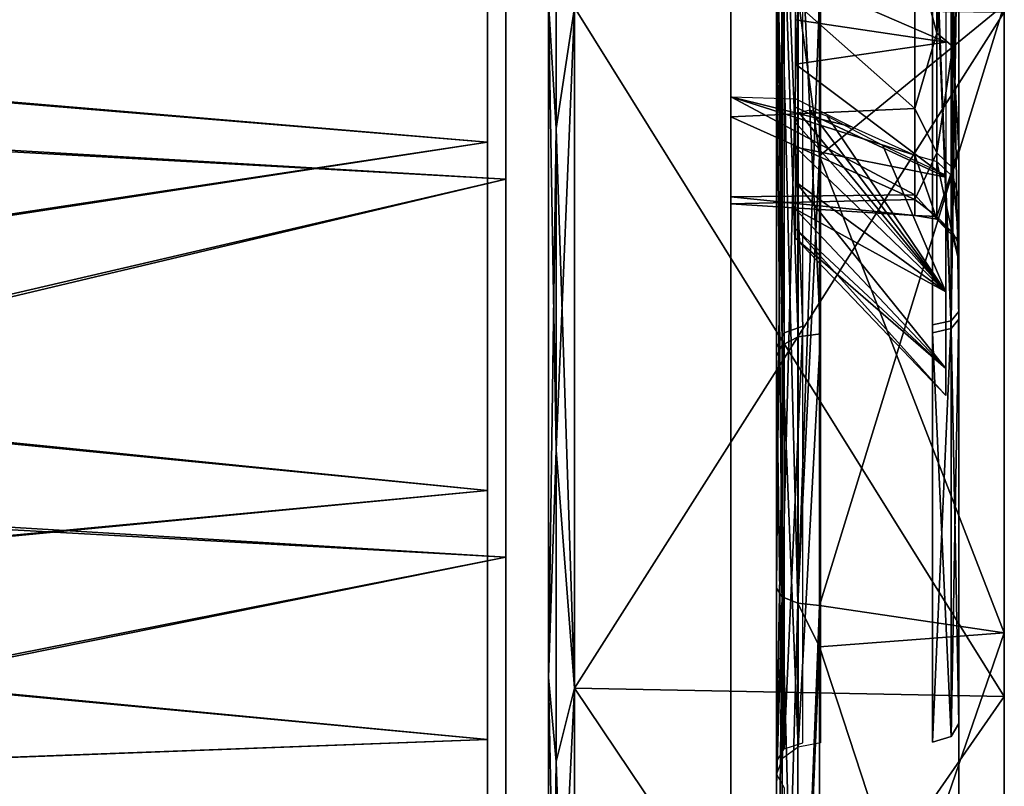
# Model space of a CAD drawing. Header units: millimetres. Extents: x -46 to 60, y -15 to 112.
# Tile 15 of 28: x 50 to 60, y 9 to 17. Entities that reach past the tile are written whole.
import ezdxf

# ---------------------------------------------------------------- set-up
doc = ezdxf.new("R2010")
doc.units = ezdxf.units.MM
doc.header["$LTSCALE"] = 65.185185
for name, color, linetype in [('24', 7, 'CONTINUOUS'), ('25', 7, 'CONTINUOUS'), ('26', 7, 'CONTINUOUS'), ('31', 7, 'CONTINUOUS'), ('32', 7, 'CONTINUOUS'), ('33', 7, 'CONTINUOUS'), ('34', 7, 'CONTINUOUS'), ('36', 7, 'CONTINUOUS'), ('38', 7, 'CONTINUOUS'), ('39', 7, 'CONTINUOUS'), ('41', 7, 'CONTINUOUS'), ('42', 7, 'CONTINUOUS'), ('44', 7, 'CONTINUOUS'), ('46', 7, 'CONTINUOUS'), ('47', 7, 'CONTINUOUS'), ('51', 7, 'CONTINUOUS'), ('52', 7, 'CONTINUOUS'), ('60', 7, 'CONTINUOUS'), ('61', 7, 'CONTINUOUS'), ('62', 7, 'CONTINUOUS'), ('63', 7, 'CONTINUOUS'), ('69', 7, 'CONTINUOUS'), ('70', 7, 'CONTINUOUS')]:
    doc.layers.add(name, color=color, linetype=linetype)

msp = doc.modelspace()

# ---------------------------------------------------------------- linework, layer by layer
at = {"layer": '24', "color": 250, "linetype": 'Continuous', "true_color": 0x242526}
for points in [[(60.412, 17.275, 36.696), (60.412, 9.693, 36.955), (60.412, 10.393, 34.538), (60.412, 17.275, 36.696)], [(60.412, 17.196, 39.231), (60.412, 9.693, 36.955), (60.412, 17.275, 36.696), (60.412, 17.196, 39.231)], [(60.412, 10.393, -34.538), (60.412, 17.196, -39.231), (60.412, 17.275, -36.696), (60.412, 10.393, -34.538)], [(60.412, 4.051, -31.103), (60.412, 17.196, -39.231), (60.412, 10.393, -34.538), (60.412, 4.051, -31.103)], [(60.412, 9.693, -36.955), (60.412, 17.196, -39.231), (60.412, 4.051, -31.103), (60.412, 9.693, -36.955)], [(60.412, 10.393, 34.538), (60.412, 2.777, 33.259), (60.412, 4.051, 31.103), (60.412, 10.393, 34.538)], [(60.412, 9.693, 36.955), (60.412, 2.777, 33.259), (60.412, 10.393, 34.538), (60.412, 9.693, 36.955)], [(60.412, 2.777, -33.259), (60.412, 9.693, -36.955), (60.412, -8.259, -22.223), (60.412, 2.777, -33.259)], [(60.412, -8.259, -22.223), (60.412, 9.693, -36.955), (60.412, -1.517, -26.517), (60.412, -8.259, -22.223)], [(60.412, -1.517, -26.517), (60.412, 9.693, -36.955), (60.412, 4.051, -31.103), (60.412, -1.517, -26.517)]]:
    msp.add_3dface(points, dxfattribs=at)
at = {"layer": '25', "color": 250, "linetype": 'Continuous', "true_color": 0x242526}
for points in [[(55.412, 25, -39.453), (55.412, -13.695, 7.697), (55.412, 32.697, -38.695), (55.412, 25, -39.453)], [(55.412, -13.695, 7.697), (55.412, 10.299, -14.701), (55.412, 32.697, -38.695), (55.412, -13.695, 7.697)], [(55.412, 10.299, -14.701), (55.412, 14.605, -18.004), (55.412, 32.697, -38.695), (55.412, 10.299, -14.701)], [(55.412, 14.605, -18.004), (55.412, 19.619, -20.081), (55.412, 32.697, -38.695), (55.412, 14.605, -18.004)], [(55.412, 17.303, 38.695), (55.412, 30.381, 20.081), (55.412, 9.902, 36.45), (55.412, 17.303, 38.695)], [(55.412, 30.381, 20.081), (55.412, 25, 20.79), (55.412, 9.902, 36.45), (55.412, 30.381, 20.081)], [(55.412, -14.453, 0), (55.412, -13.695, 7.697), (55.412, 25, -39.453), (55.412, -14.453, 0)], [(55.412, 17.303, -38.695), (55.412, -14.453, 0), (55.412, 25, -39.453), (55.412, 17.303, -38.695)], [(55.412, 25, 20.79), (55.412, 19.619, 20.081), (55.412, 9.902, 36.45), (55.412, 25, 20.79)], [(55.412, 9.902, 36.45), (55.412, 19.619, 20.081), (55.412, 3.081, 32.804), (55.412, 9.902, 36.45)], [(55.412, 19.619, 20.081), (55.412, 14.605, 18.004), (55.412, 3.081, 32.804), (55.412, 19.619, 20.081)], [(55.412, -13.695, -7.697), (55.412, -14.453, 0), (55.412, 17.303, -38.695), (55.412, -13.695, -7.697)], [(55.412, 9.902, -36.45), (55.412, -13.695, -7.697), (55.412, 17.303, -38.695), (55.412, 9.902, -36.45)], [(55.412, 10.299, 14.701), (55.412, 7.944, 22.935), (55.412, 14.605, 18.004), (55.412, 10.299, 14.701)], [(55.412, 14.605, 18.004), (55.412, 6.969, 24.395), (55.412, 3.081, 32.804), (55.412, 14.605, 18.004)], [(55.412, 7.944, 22.935), (55.412, 6.969, 24.395), (55.412, 14.605, 18.004), (55.412, 7.944, 22.935)], [(55.412, 6.996, 10.395), (55.412, 6.969, 18.031), (55.412, 10.299, 14.701), (55.412, 6.996, 10.395)], [(55.412, 6.969, 18.031), (55.412, 7.944, 19.491), (55.412, 10.299, 14.701), (55.412, 6.969, 18.031)], [(55.412, 7.944, 19.491), (55.412, 8.287, 21.213), (55.412, 10.299, 14.701), (55.412, 7.944, 19.491)], [(55.412, 8.287, 21.213), (55.412, 7.944, 22.935), (55.412, 10.299, 14.701), (55.412, 8.287, 21.213)], [(55.412, 6.996, -10.395), (55.412, 10.299, -14.701), (55.412, -13.695, 7.697), (55.412, 6.996, -10.395)], [(55.412, 3.081, -32.804), (55.412, -11.45, -15.098), (55.412, 9.902, -36.45), (55.412, 3.081, -32.804)], [(55.412, -11.45, -15.098), (55.412, -13.695, -7.697), (55.412, 9.902, -36.45), (55.412, -11.45, -15.098)]]:
    msp.add_3dface(points, dxfattribs=at)
at = {"layer": '26', "color": 250, "linetype": 'Continuous', "true_color": 0x242526}
for points in [[(57.912, 17.463, -36.116), (57.912, 24.308, -36.888), (57.912, -0.594, -26.573), (57.912, 17.463, -36.116)], [(57.912, 18.682, -22.689), (57.912, 13.424, -20.512), (57.912, 24.308, -36.888), (57.912, 18.682, -22.689)], [(57.912, 13.424, -20.512), (57.912, 8.842, -17.137), (57.912, 24.308, -36.888), (57.912, 13.424, -20.512)], [(57.912, 24.308, -36.888), (57.912, 8.842, -17.137), (57.912, -0.594, -26.573), (57.912, 24.308, -36.888)], [(57.912, 12.176, 34.594), (57.912, 8.71, 33.104), (57.912, 24.308, 23.349), (57.912, 12.176, 34.594)], [(57.912, 24.308, 23.349), (57.912, 8.71, 33.104), (57.912, 18.732, 22.503), (57.912, 24.308, 23.349)], [(57.912, 17.366, 36.096), (57.912, 12.176, 34.594), (57.912, 24.308, 23.349), (57.912, 17.366, 36.096)], [(57.912, 8.71, 33.104), (57.912, 5.389, 31.251), (57.912, 18.732, 22.503), (57.912, 8.71, 33.104)], [(57.912, 18.732, 22.503), (57.912, 5.389, 31.251), (57.912, 13.521, 20.344), (57.912, 18.732, 22.503)], [(57.912, 10.881, -34.086), (57.912, 17.463, -36.116), (57.912, -0.594, -26.573), (57.912, 10.881, -34.086)], [(57.912, 13.521, 20.344), (57.912, 5.389, 31.251), (57.912, 7.701, 25.127), (57.912, 13.521, 20.344)], [(57.912, 8.979, 17), (57.912, 13.521, 20.344), (57.912, 8.16, 17.819), (57.912, 8.979, 17)], [(57.912, 8.16, 17.819), (57.912, 13.521, 20.344), (57.912, 9.077, 19.584), (57.912, 8.16, 17.819)], [(57.912, 9.077, 19.584), (57.912, 13.521, 20.344), (57.912, 9.311, 21.56), (57.912, 9.077, 19.584)], [(57.912, 9.311, 21.56), (57.912, 13.521, 20.344), (57.912, 8.832, 23.491), (57.912, 9.311, 21.56)], [(57.912, 8.832, 23.491), (57.912, 13.521, 20.344), (57.912, 7.701, 25.127), (57.912, 8.832, 23.491)], [(57.912, 4.791, -30.868), (57.912, 10.881, -34.086), (57.912, -0.594, -26.573), (57.912, 4.791, -30.868)]]:
    msp.add_3dface(points, dxfattribs=at)
at = {"layer": '31', "color": 250, "linetype": 'Continuous', "true_color": 0x242526}
for points in [[(57.412, 5.546, 5.213), (57.412, 17.929, -7.071), (57.412, 30.213, -19.454), (57.412, 5.546, 5.213)], [(57.412, 25, -20.14), (57.412, 5.546, 5.213), (57.412, 30.213, -19.454), (57.412, 25, -20.14)], [(57.412, 19.787, -19.454), (57.412, 4.86, 0), (57.412, 25, -20.14), (57.412, 19.787, -19.454)], [(57.412, 4.86, 0), (57.412, 5.546, 5.213), (57.412, 25, -20.14), (57.412, 4.86, 0)], [(57.412, 19.787, 19.454), (57.412, 23.155, 9.828), (57.412, 14.929, 17.442), (57.412, 19.787, 19.454)], [(57.412, 23.155, 9.828), (57.412, 20.125, 8.731), (57.412, 14.929, 17.442), (57.412, 23.155, 9.828)], [(57.412, 20.125, 8.731), (57.412, 19.716, 8.608), (57.412, 14.929, 17.442), (57.412, 20.125, 8.731)], [(57.412, 14.93, -17.442), (57.412, 5.546, -5.213), (57.412, 19.787, -19.454), (57.412, 14.93, -17.442)], [(57.412, 5.546, -5.213), (57.412, 4.86, 0), (57.412, 19.787, -19.454), (57.412, 5.546, -5.213)], [(57.412, 19.716, 8.608), (57.412, 19.291, 8.667), (57.412, 14.929, 17.442), (57.412, 19.716, 8.608)], [(57.412, 19.291, 8.667), (57.412, 18.931, 8.898), (57.412, 14.929, 17.442), (57.412, 19.291, 8.667)], [(57.412, 18.931, 8.898), (57.412, 18.282, 9.546), (57.412, 14.929, 17.442), (57.412, 18.931, 8.898)], [(57.412, 18.282, 9.546), (57.412, 17.529, 10.019), (57.412, 14.929, 17.442), (57.412, 18.282, 9.546)], [(57.412, 16.047, -4.455), (57.412, 17.929, -7.071), (57.412, 5.546, 5.213), (57.412, 16.047, -4.455)], [(57.412, 17.529, 10.019), (57.412, 16.644, 10.119), (57.412, 14.929, 17.442), (57.412, 17.529, 10.019)], [(57.412, 16.644, 10.119), (57.412, 15.804, 9.825), (57.412, 14.929, 17.442), (57.412, 16.644, 10.119)], [(57.412, 16.333, 5.709), (57.412, 16.392, 5.284), (57.412, 15.454, 6.718), (57.412, 16.333, 5.709)], [(57.412, 16.392, 5.284), (57.412, 16.269, 4.875), (57.412, 15.454, 6.718), (57.412, 16.392, 5.284)], [(57.412, 16.102, 6.069), (57.412, 16.333, 5.709), (57.412, 15.454, 6.718), (57.412, 16.102, 6.069)], [(57.412, 10.759, 14.241), (57.412, 16.269, 4.875), (57.412, 7.558, 10.071), (57.412, 10.759, 14.241)], [(57.412, 14.981, 7.471), (57.412, 16.269, 4.875), (57.412, 10.759, 14.241), (57.412, 14.981, 7.471)], [(57.412, 15.454, 6.718), (57.412, 16.269, 4.875), (57.412, 14.981, 7.471), (57.412, 15.454, 6.718)], [(57.412, 16.269, 4.875), (57.412, 15.172, 1.845), (57.412, 7.558, 10.071), (57.412, 16.269, 4.875)], [(57.412, 15.095, -1.377), (57.412, 16.047, -4.455), (57.412, 7.558, 10.071), (57.412, 15.095, -1.377)], [(57.412, 7.558, 10.071), (57.412, 16.047, -4.455), (57.412, 5.546, 5.213), (57.412, 7.558, 10.071)], [(57.412, 15.804, 9.825), (57.412, 15.175, 9.196), (57.412, 10.759, 14.241), (57.412, 15.804, 9.825)], [(57.412, 14.929, 17.442), (57.412, 15.804, 9.825), (57.412, 10.759, 14.241), (57.412, 14.929, 17.442)], [(57.412, 15.175, 9.196), (57.412, 14.881, 8.356), (57.412, 10.759, 14.241), (57.412, 15.175, 9.196)], [(57.412, 15.172, 1.845), (57.412, 15.095, -1.377), (57.412, 7.558, 10.071), (57.412, 15.172, 1.845)], [(57.412, 14.881, 8.356), (57.412, 14.981, 7.471), (57.412, 10.759, 14.241), (57.412, 14.881, 8.356)], [(57.412, 10.759, -14.241), (57.412, 7.558, -10.07), (57.412, 14.93, -17.442), (57.412, 10.759, -14.241)], [(57.412, 7.558, -10.07), (57.412, 5.546, -5.213), (57.412, 14.93, -17.442), (57.412, 7.558, -10.07)]]:
    msp.add_3dface(points, dxfattribs=at)
at = {"layer": '32', "color": 250, "linetype": 'Continuous', "true_color": 0x242526}
for points in [[(59.912, 31.083, -21.88), (59.912, 17.526, -7.475), (59.912, 3.12, 6.083), (59.912, 31.083, -21.88)], [(59.912, 25.281, -17.669), (59.912, 31.083, -21.88), (59.912, 7.331, 0.281), (59.912, 25.281, -17.669)], [(59.912, 7.331, 0.281), (59.912, 31.083, -21.88), (59.912, 3.12, 6.083), (59.912, 7.331, 0.281)], [(59.912, 13.914, 19.821), (59.912, 30.025, 9.299), (59.912, 19.104, 21.932), (59.912, 13.914, 19.821)], [(59.912, 27.157, 10.348), (59.912, 30.025, 9.299), (59.912, 13.914, 19.821), (59.912, 27.157, 10.348)], [(59.912, 24.108, 10.532), (59.912, 27.157, 10.348), (59.912, 13.914, 19.821), (59.912, 24.108, 10.532)], [(59.912, 25.107, -17.543), (59.912, 25.281, -17.669), (59.912, 7.457, 0.107), (59.912, 25.107, -17.543)], [(59.912, 7.457, 0.107), (59.912, 25.281, -17.669), (59.912, 7.331, 0.281), (59.912, 7.457, 0.107)], [(59.912, 24.893, -17.543), (59.912, 25.107, -17.543), (59.912, 7.457, -0.107), (59.912, 24.893, -17.543)], [(59.912, 7.457, -0.107), (59.912, 25.107, -17.543), (59.912, 7.457, 0.107), (59.912, 7.457, -0.107)], [(59.912, 24.719, -17.669), (59.912, 24.893, -17.543), (59.912, 7.331, -0.281), (59.912, 24.719, -17.669)], [(59.912, 7.331, -0.281), (59.912, 24.893, -17.543), (59.912, 7.457, -0.107), (59.912, 7.331, -0.281)], [(59.912, 24.652, -17.874), (59.912, 24.719, -17.669), (59.912, 7.126, -0.348), (59.912, 24.652, -17.874)], [(59.912, 7.126, -0.348), (59.912, 24.719, -17.669), (59.912, 7.331, -0.281), (59.912, 7.126, -0.348)], [(59.912, 24.652, -22.786), (59.912, 24.652, -17.874), (59.912, 2.214, -0.348), (59.912, 24.652, -22.786)], [(59.912, 2.214, -0.348), (59.912, 24.652, -17.874), (59.912, 7.126, -0.348), (59.912, 2.214, -0.348)], [(59.912, 24.512, -22.725), (59.912, 24.652, -22.786), (59.912, 2.275, -0.488), (59.912, 24.512, -22.725)], [(59.912, 2.275, -0.488), (59.912, 24.652, -22.786), (59.912, 2.214, -0.348), (59.912, 2.275, -0.488)], [(59.912, 24.362, -22.701), (59.912, 24.512, -22.725), (59.912, 2.299, -0.638), (59.912, 24.362, -22.701)], [(59.912, 2.299, -0.638), (59.912, 24.512, -22.725), (59.912, 2.275, -0.488), (59.912, 2.299, -0.638)], [(59.912, 18.917, -21.88), (59.912, 24.362, -22.701), (59.912, 3.172, -6.27), (59.912, 18.917, -21.88)], [(59.912, 3.172, -6.27), (59.912, 24.362, -22.701), (59.912, 2.299, -0.638), (59.912, 3.172, -6.27)], [(59.912, 22.595, 10.293), (59.912, 24.108, 10.532), (59.912, 13.914, 19.821), (59.912, 22.595, 10.293)], [(59.912, 9.399, 16.504), (59.912, 22.595, 10.293), (59.912, 13.914, 19.821), (59.912, 9.399, 16.504)], [(59.912, 18.484, 12.031), (59.912, 22.595, 10.293), (59.912, 9.399, 16.504), (59.912, 18.484, 12.031)], [(59.912, 13.83, -19.773), (59.912, 18.917, -21.88), (59.912, 3.172, -6.27), (59.912, 13.83, -19.773)], [(59.912, 16.868, 12.352), (59.912, 18.484, 12.031), (59.912, 9.399, 16.504), (59.912, 16.868, 12.352)], [(59.912, 17.526, -7.475), (59.912, 15.701, -5.025), (59.912, 3.12, 6.083), (59.912, 17.526, -7.475)], [(59.912, 15.253, 12.031), (59.912, 16.868, 12.352), (59.912, 9.399, 16.504), (59.912, 15.253, 12.031)], [(59.912, 15.701, -5.025), (59.912, 14.652, -2.157), (59.912, 3.12, 6.083), (59.912, 15.701, -5.025)], [(59.912, 9.131, 16.357), (59.912, 15.253, 12.031), (59.912, 9.399, 16.504), (59.912, 9.131, 16.357)], [(59.912, 8.826, 16.362), (59.912, 15.253, 12.031), (59.912, 9.131, 16.357), (59.912, 8.826, 16.362)], [(59.912, 8.563, 16.515), (59.912, 15.253, 12.031), (59.912, 8.826, 16.362), (59.912, 8.563, 16.515)], [(59.912, 13.884, 11.116), (59.912, 15.253, 12.031), (59.912, 8.563, 16.515), (59.912, 13.884, 11.116)], [(59.912, 15.163, 3.868), (59.912, 13.884, 5.147), (59.912, 5.227, 11.17), (59.912, 15.163, 3.868)], [(59.912, 14.707, 2.405), (59.912, 15.163, 3.868), (59.912, 5.227, 11.17), (59.912, 14.707, 2.405)], [(59.912, 14.468, 0.892), (59.912, 14.707, 2.405), (59.912, 5.227, 11.17), (59.912, 14.468, 0.892)], [(59.912, 14.652, -2.157), (59.912, 14.468, 0.892), (59.912, 3.12, 6.083), (59.912, 14.652, -2.157)], [(59.912, 3.12, 6.083), (59.912, 14.468, 0.892), (59.912, 5.227, 11.17), (59.912, 3.12, 6.083)], [(59.912, 8.485, 16.437), (59.912, 13.884, 11.116), (59.912, 6.894, 18.028), (59.912, 8.485, 16.437)], [(59.912, 8.638, 16.174), (59.912, 13.884, 11.116), (59.912, 8.485, 16.437), (59.912, 8.638, 16.174)], [(59.912, 8.643, 15.869), (59.912, 13.884, 11.116), (59.912, 8.638, 16.174), (59.912, 8.643, 15.869)], [(59.912, 8.496, 15.601), (59.912, 13.884, 11.116), (59.912, 8.643, 15.869), (59.912, 8.496, 15.601)], [(59.912, 12.969, 9.747), (59.912, 13.884, 11.116), (59.912, 8.496, 15.601), (59.912, 12.969, 9.747)], [(59.912, 13.884, 5.147), (59.912, 12.969, 6.516), (59.912, 5.227, 11.17), (59.912, 13.884, 5.147)], [(59.912, 5.378, 19.622), (59.912, 13.884, 11.116), (59.912, 8.563, 16.515), (59.912, 5.378, 19.622)], [(59.912, 13.884, 11.116), (59.912, 5.378, 19.622), (59.912, 6.894, 18.028), (59.912, 13.884, 11.116)], [(59.912, 5.421, -11.507), (59.912, 13.83, -19.773), (59.912, 3.172, -6.27), (59.912, 5.421, -11.507)], [(59.912, 9.399, -16.504), (59.912, 13.83, -19.773), (59.912, 5.421, -11.507), (59.912, 9.399, -16.504)], [(59.912, 12.969, 6.516), (59.912, 12.648, 8.132), (59.912, 5.227, 11.17), (59.912, 12.969, 6.516)], [(59.912, 12.969, 9.747), (59.912, 8.496, 15.601), (59.912, 5.227, 11.17), (59.912, 12.969, 9.747)], [(59.912, 12.648, 8.132), (59.912, 12.969, 9.747), (59.912, 5.227, 11.17), (59.912, 12.648, 8.132)], [(59.912, 8.902, -16.019), (59.912, 9.399, -16.504), (59.912, 5.421, -11.507), (59.912, 8.902, -16.019)], [(59.912, 9.131, -16.357), (59.912, 9.399, -16.504), (59.912, 8.902, -16.019), (59.912, 9.131, -16.357)], [(59.912, 8.826, -16.362), (59.912, 9.131, -16.357), (59.912, 8.902, -16.019), (59.912, 8.826, -16.362)], [(59.912, -1.336, -26.257), (59.912, 8.563, -16.515), (59.912, 8.902, -16.019), (59.912, -1.336, -26.257)], [(59.912, 8.563, -16.515), (59.912, 8.826, -16.362), (59.912, 8.902, -16.019), (59.912, 8.563, -16.515)]]:
    msp.add_3dface(points, dxfattribs=at)
at = {"layer": '33', "color": 250, "linetype": 'Continuous', "true_color": 0x242526}
for points in [[(60.412, 17.196, -39.231), (60.412, 9.693, -36.955), (55.697, 17.245, -38.989), (60.412, 17.196, -39.231)], [(55.697, 17.245, -38.989), (60.412, 9.693, -36.955), (55.697, 9.787, -36.727), (55.697, 17.245, -38.989)], [(55.697, 9.787, -36.727), (60.412, 2.777, -33.259), (55.697, 2.914, -33.053), (55.697, 9.787, -36.727)], [(60.412, 9.693, -36.955), (60.412, 2.777, -33.259), (55.697, 9.787, -36.727), (60.412, 9.693, -36.955)]]:
    msp.add_3dface(points, dxfattribs=at)
at = {"layer": '34', "color": 250, "linetype": 'Continuous', "true_color": 0x242526}
for points in [[(55.697, 9.787, 36.727), (60.412, 17.196, 39.231), (55.697, 17.245, 38.989), (55.697, 9.787, 36.727)], [(60.412, 9.693, 36.955), (60.412, 17.196, 39.231), (55.697, 9.787, 36.727), (60.412, 9.693, 36.955)], [(55.697, 2.914, 33.053), (60.412, 9.693, 36.955), (55.697, 9.787, 36.727), (55.697, 2.914, 33.053)], [(60.412, 2.777, 33.259), (60.412, 9.693, 36.955), (55.697, 2.914, 33.053), (60.412, 2.777, 33.259)]]:
    msp.add_3dface(points, dxfattribs=at)
at = {"layer": '36', "color": 250, "linetype": 'Continuous', "true_color": 0x242526}
for points in [[(59.43, 17.879, -7.121), (57.412, 17.929, -7.071), (59.43, 16.14, -4.788), (59.43, 17.879, -7.121)], [(57.412, 17.929, -7.071), (57.412, 16.047, -4.455), (59.43, 16.14, -4.788), (57.412, 17.929, -7.071)], [(57.412, 15.172, 1.845), (57.412, 16.269, 4.875), (59.43, 15.194, 2.291), (57.412, 15.172, 1.845)], [(58.739, 15.939, 4.338), (57.412, 16.269, 4.875), (58.126, 16.247, 4.887), (58.739, 15.939, 4.338)], [(59.43, 15.628, 3.685), (57.412, 16.269, 4.875), (58.739, 15.939, 4.338), (59.43, 15.628, 3.685)], [(59.43, 15.194, 2.291), (57.412, 16.269, 4.875), (59.43, 15.628, 3.685), (59.43, 15.194, 2.291)], [(59.43, 16.14, -4.788), (57.412, 16.047, -4.455), (59.43, 15.141, -2.055), (59.43, 16.14, -4.788)], [(57.412, 16.047, -4.455), (57.412, 15.095, -1.377), (59.43, 15.141, -2.055), (57.412, 16.047, -4.455)], [(59.43, 14.966, 0.85), (57.412, 15.172, 1.845), (59.43, 15.194, 2.291), (59.43, 14.966, 0.85)], [(57.412, 15.095, -1.377), (57.412, 15.172, 1.845), (59.43, 14.966, 0.85), (57.412, 15.095, -1.377)], [(59.43, 15.141, -2.055), (57.412, 15.095, -1.377), (59.43, 14.966, 0.85), (59.43, 15.141, -2.055)]]:
    msp.add_3dface(points, dxfattribs=at)
at = {"layer": '38', "color": 250, "linetype": 'Continuous', "true_color": 0x242526}
for points in [[(58.122, 15.986, 5.952), (59.772, 14.129, 5.393), (58.162, 16.093, 5.788), (58.122, 15.986, 5.952)], [(58.162, 16.093, 5.788), (59.772, 14.129, 5.393), (58.28, 16.122, 5.584), (58.162, 16.093, 5.788)], [(58.28, 16.122, 5.584), (59.772, 14.129, 5.393), (58.468, 16.056, 5.376), (58.28, 16.122, 5.584)], [(58.122, 15.337, 6.601), (59.772, 14.129, 5.393), (58.122, 15.986, 5.952), (58.122, 15.337, 6.601)], [(58.468, 16.056, 5.376), (59.772, 14.129, 5.393), (59.081, 15.734, 4.8), (58.468, 16.056, 5.376)], [(59.772, 14.129, 5.393), (59.772, 15.409, 4.114), (59.081, 15.734, 4.8), (59.772, 14.129, 5.393)]]:
    msp.add_3dface(points, dxfattribs=at)
at = {"layer": '39', "color": 250, "linetype": 'Continuous', "true_color": 0x242526}
for points in [[(59.772, 18.351, 11.71), (59.772, 16.868, 12.005), (58.122, 17.583, 10.175), (59.772, 18.351, 11.71)], [(58.122, 17.583, 10.175), (59.772, 16.868, 12.005), (58.122, 17.111, 10.283), (58.122, 17.583, 10.175)], [(58.122, 17.111, 10.283), (59.772, 16.868, 12.005), (58.122, 16.626, 10.283), (58.122, 17.111, 10.283)], [(59.772, 16.868, 12.005), (59.772, 15.386, 11.71), (58.122, 16.626, 10.283), (59.772, 16.868, 12.005)], [(58.122, 16.626, 10.283), (59.772, 15.386, 11.71), (58.122, 16.153, 10.175), (58.122, 16.626, 10.283)], [(58.122, 16.153, 10.175), (59.772, 15.386, 11.71), (58.122, 15.716, 9.965), (58.122, 16.153, 10.175)], [(58.122, 15.716, 9.965), (59.772, 14.129, 10.871), (58.122, 15.337, 9.663), (58.122, 15.716, 9.965)], [(59.772, 15.386, 11.71), (59.772, 14.129, 10.871), (58.122, 15.716, 9.965), (59.772, 15.386, 11.71)], [(59.772, 14.129, 5.393), (58.122, 15.337, 6.601), (58.122, 15.035, 6.98), (59.772, 14.129, 5.393)], [(59.772, 14.129, 10.871), (59.772, 13.29, 9.614), (58.122, 15.337, 9.663), (59.772, 14.129, 10.871)], [(58.122, 15.337, 9.663), (59.772, 13.29, 9.614), (58.122, 15.035, 9.284), (58.122, 15.337, 9.663)], [(59.772, 13.29, 6.649), (59.772, 14.129, 5.393), (58.122, 15.035, 6.98), (59.772, 13.29, 6.649)], [(58.122, 14.825, 7.417), (59.772, 13.29, 6.649), (58.122, 15.035, 6.98), (58.122, 14.825, 7.417)], [(58.122, 15.035, 9.284), (59.772, 13.29, 9.614), (58.122, 14.825, 8.847), (58.122, 15.035, 9.284)], [(58.122, 14.717, 7.889), (59.772, 13.29, 6.649), (58.122, 14.825, 7.417), (58.122, 14.717, 7.889)], [(59.772, 13.29, 9.614), (59.772, 12.995, 8.132), (58.122, 14.825, 8.847), (59.772, 13.29, 9.614)], [(58.122, 14.825, 8.847), (59.772, 12.995, 8.132), (58.122, 14.717, 8.374), (58.122, 14.825, 8.847)], [(59.772, 12.995, 8.132), (59.772, 13.29, 6.649), (58.122, 14.717, 7.889), (59.772, 12.995, 8.132)], [(58.122, 14.717, 8.374), (59.772, 12.995, 8.132), (58.122, 14.717, 7.889), (58.122, 14.717, 8.374)]]:
    msp.add_3dface(points, dxfattribs=at)
at = {"layer": '41', "color": 250, "linetype": 'Continuous', "true_color": 0x242526}
for points in [[(55.495, 12.396, -37.604), (55.412, 17.303, -38.695), (55.495, 19.521, -39.279), (55.495, 12.396, -37.604)], [(55.697, 17.245, -38.989), (55.495, 12.396, -37.604), (55.495, 19.521, -39.279), (55.697, 17.245, -38.989)], [(55.412, 9.902, -36.45), (55.412, 17.303, -38.695), (55.495, 12.396, -37.604), (55.412, 9.902, -36.45)], [(55.697, 17.245, -38.989), (55.697, 9.787, -36.727), (55.495, 12.396, -37.604), (55.697, 17.245, -38.989)], [(55.495, 5.701, -34.648), (55.412, 9.902, -36.45), (55.495, 12.396, -37.604), (55.495, 5.701, -34.648)], [(55.697, 9.787, -36.727), (55.495, 5.701, -34.648), (55.495, 12.396, -37.604), (55.697, 9.787, -36.727)], [(55.412, 3.081, -32.804), (55.412, 9.902, -36.45), (55.495, 5.701, -34.648), (55.412, 3.081, -32.804)], [(55.697, 9.787, -36.727), (55.697, 2.914, -33.053), (55.495, 5.701, -34.648), (55.697, 9.787, -36.727)]]:
    msp.add_3dface(points, dxfattribs=at)
at = {"layer": '42', "color": 250, "linetype": 'Continuous', "true_color": 0x242526}
for points in [[(55.495, 23.168, 39.617), (55.412, 17.303, 38.695), (55.495, 15.92, 38.606), (55.495, 23.168, 39.617)], [(55.697, 17.245, 38.989), (55.495, 23.168, 39.617), (55.495, 15.92, 38.606), (55.697, 17.245, 38.989)], [(55.412, 17.303, 38.695), (55.412, 9.902, 36.45), (55.495, 15.92, 38.606), (55.412, 17.303, 38.695)], [(55.697, 9.787, 36.727), (55.697, 17.245, 38.989), (55.495, 15.92, 38.606), (55.697, 9.787, 36.727)], [(55.495, 15.92, 38.606), (55.412, 9.902, 36.45), (55.495, 8.981, 36.281), (55.495, 15.92, 38.606)], [(55.697, 9.787, 36.727), (55.495, 15.92, 38.606), (55.495, 8.981, 36.281), (55.697, 9.787, 36.727)], [(55.412, 9.902, 36.45), (55.412, 3.081, 32.804), (55.495, 8.981, 36.281), (55.412, 9.902, 36.45)], [(55.697, 2.914, 33.053), (55.697, 9.787, 36.727), (55.495, 8.981, 36.281), (55.697, 2.914, 33.053)], [(55.495, 8.981, 36.281), (55.412, 3.081, 32.804), (55.495, 2.587, 32.719), (55.495, 8.981, 36.281)], [(55.697, 2.914, 33.053), (55.495, 8.981, 36.281), (55.495, 2.587, 32.719), (55.697, 2.914, 33.053)]]:
    msp.add_3dface(points, dxfattribs=at)
at = {"layer": '44', "color": 250, "linetype": 'Continuous', "true_color": 0x242526}
for points in [[(58.152, 18.795, -22.278), (58.152, 13.635, -20.14), (57.976, 18.746, -22.453), (58.152, 18.795, -22.278)], [(58.395, 18.815, -22.208), (58.395, 13.67, -20.077), (58.152, 18.795, -22.278), (58.395, 18.815, -22.208)], [(58.152, 18.795, -22.278), (58.395, 13.67, -20.077), (58.152, 13.635, -20.14), (58.152, 18.795, -22.278)], [(57.912, 18.682, -22.689), (57.976, 18.746, -22.453), (57.976, 13.545, -20.299), (57.912, 18.682, -22.689)], [(57.976, 18.746, -22.453), (58.152, 13.635, -20.14), (57.976, 13.545, -20.299), (57.976, 18.746, -22.453)], [(57.912, 13.424, -20.512), (57.912, 18.682, -22.689), (57.976, 13.545, -20.299), (57.912, 13.424, -20.512)], [(58.152, 13.635, -20.14), (58.152, 9.137, -16.827), (57.976, 13.545, -20.299), (58.152, 13.635, -20.14)], [(58.152, 13.635, -20.14), (58.395, 13.67, -20.077), (58.152, 9.137, -16.827), (58.152, 13.635, -20.14)], [(58.395, 13.67, -20.077), (58.395, 9.186, -16.774), (58.152, 9.137, -16.827), (58.395, 13.67, -20.077)], [(57.912, 13.424, -20.512), (57.976, 13.545, -20.299), (57.976, 9.012, -16.96), (57.912, 13.424, -20.512)], [(57.976, 13.545, -20.299), (57.979, 9.015, -16.957), (57.976, 9.012, -16.96), (57.976, 13.545, -20.299)], [(58.152, 9.137, -16.827), (57.979, 9.015, -16.957), (57.976, 13.545, -20.299), (58.152, 9.137, -16.827)], [(57.912, 8.842, -17.137), (57.912, 13.424, -20.512), (57.976, 9.012, -16.96), (57.912, 8.842, -17.137)]]:
    msp.add_3dface(points, dxfattribs=at)
at = {"layer": '46', "color": 250, "linetype": 'Continuous', "true_color": 0x242526}
for points in [[(59.672, 18.809, -8.035), (59.43, 17.879, -7.121), (59.672, 16.965, -6.191), (59.672, 18.809, -8.035)], [(59.672, 18.809, -8.035), (59.672, 16.965, -6.191), (59.848, 18.698, -8.179), (59.672, 18.809, -8.035)], [(59.848, 18.698, -8.179), (59.672, 16.965, -6.191), (59.848, 16.821, -6.302), (59.848, 18.698, -8.179)], [(59.912, 17.526, -7.475), (59.848, 18.698, -8.179), (59.848, 16.821, -6.302), (59.912, 17.526, -7.475)], [(59.43, 17.879, -7.121), (59.43, 16.14, -4.788), (59.672, 16.965, -6.191), (59.43, 17.879, -7.121)], [(59.912, 15.701, -5.025), (59.912, 17.526, -7.475), (59.848, 16.821, -6.302), (59.912, 15.701, -5.025)], [(59.672, 16.965, -6.191), (59.43, 16.14, -4.788), (59.672, 15.653, -3.938), (59.672, 16.965, -6.191)], [(59.672, 16.965, -6.191), (59.672, 15.653, -3.938), (59.848, 16.821, -6.302), (59.672, 16.965, -6.191)], [(59.848, 16.821, -6.302), (59.672, 15.653, -3.938), (59.848, 15.485, -4.009), (59.848, 16.821, -6.302)], [(59.912, 15.701, -5.025), (59.848, 16.821, -6.302), (59.848, 15.485, -4.009), (59.912, 15.701, -5.025)], [(59.43, 16.14, -4.788), (59.43, 15.141, -2.055), (59.672, 15.653, -3.938), (59.43, 16.14, -4.788)], [(59.912, 14.652, -2.157), (59.912, 15.701, -5.025), (59.848, 15.485, -4.009), (59.912, 14.652, -2.157)], [(59.672, 15.653, -3.938), (59.43, 15.141, -2.055), (59.672, 14.957, -1.425), (59.672, 15.653, -3.938)], [(59.672, 14.926, 1.183), (59.43, 15.628, 3.685), (59.672, 15.56, 3.712), (59.672, 14.926, 1.183)], [(59.43, 15.194, 2.291), (59.43, 15.628, 3.685), (59.672, 14.926, 1.183), (59.43, 15.194, 2.291)], [(59.672, 15.653, -3.938), (59.672, 14.957, -1.425), (59.848, 15.485, -4.009), (59.672, 15.653, -3.938)], [(59.672, 14.926, 1.183), (59.672, 15.56, 3.712), (59.848, 14.745, 1.204), (59.672, 14.926, 1.183)], [(59.848, 14.745, 1.204), (59.672, 15.56, 3.712), (59.848, 15.391, 3.778), (59.848, 14.745, 1.204)], [(59.848, 15.485, -4.009), (59.672, 14.957, -1.425), (59.848, 14.777, -1.45), (59.848, 15.485, -4.009)], [(59.912, 14.652, -2.157), (59.848, 15.485, -4.009), (59.848, 14.777, -1.45), (59.912, 14.652, -2.157)], [(59.912, 14.707, 2.405), (59.848, 14.745, 1.204), (59.848, 15.391, 3.778), (59.912, 14.707, 2.405)], [(59.912, 15.163, 3.868), (59.912, 14.707, 2.405), (59.848, 15.391, 3.778), (59.912, 15.163, 3.868)], [(59.43, 14.966, 0.85), (59.43, 15.194, 2.291), (59.672, 14.926, 1.183), (59.43, 14.966, 0.85)], [(59.43, 15.141, -2.055), (59.43, 14.966, 0.85), (59.672, 14.957, -1.425), (59.43, 15.141, -2.055)], [(59.672, 14.957, -1.425), (59.43, 14.966, 0.85), (59.672, 14.926, 1.183), (59.672, 14.957, -1.425)], [(59.672, 14.957, -1.425), (59.672, 14.926, 1.183), (59.848, 14.777, -1.45), (59.672, 14.957, -1.425)], [(59.848, 14.777, -1.45), (59.672, 14.926, 1.183), (59.848, 14.745, 1.204), (59.848, 14.777, -1.45)], [(59.912, 14.468, 0.892), (59.848, 14.777, -1.45), (59.848, 14.745, 1.204), (59.912, 14.468, 0.892)], [(59.912, 14.468, 0.892), (59.912, 14.652, -2.157), (59.848, 14.777, -1.45), (59.912, 14.468, 0.892)], [(59.912, 14.707, 2.405), (59.912, 14.468, 0.892), (59.848, 14.745, 1.204), (59.912, 14.707, 2.405)]]:
    msp.add_3dface(points, dxfattribs=at)
at = {"layer": '47', "color": 250, "linetype": 'Continuous', "true_color": 0x242526}
for points in [[(58.386, 15.622, 36.199), (58.147, 17.379, 36.532), (58.386, 18.991, 36.908), (58.386, 15.622, 36.199)], [(57.975, 10.788, 34.31), (57.912, 17.366, 36.096), (57.975, 17.415, 36.354), (57.975, 10.788, 34.31)], [(58.147, 10.719, 34.478), (57.975, 17.415, 36.354), (58.147, 17.379, 36.532), (58.147, 10.719, 34.478)], [(57.975, 10.788, 34.31), (57.975, 17.415, 36.354), (58.147, 10.719, 34.478), (57.975, 10.788, 34.31)], [(57.912, 12.176, 34.594), (57.912, 17.366, 36.096), (57.975, 10.788, 34.31), (57.912, 12.176, 34.594)], [(58.147, 10.719, 34.478), (58.147, 17.379, 36.532), (58.386, 15.622, 36.199), (58.147, 10.719, 34.478)], [(58.386, 10.239, 34.357), (58.147, 10.719, 34.478), (58.386, 15.622, 36.199), (58.386, 10.239, 34.357)], [(57.912, 8.71, 33.104), (57.912, 12.176, 34.594), (57.975, 10.788, 34.31), (57.912, 8.71, 33.104)], [(57.975, 4.658, 31.07), (57.912, 8.71, 33.104), (57.975, 10.788, 34.31), (57.975, 4.658, 31.07)], [(57.975, 4.658, 31.07), (57.975, 10.788, 34.31), (58.147, 4.557, 31.221), (57.975, 4.658, 31.07)], [(58.147, 4.557, 31.221), (57.975, 10.788, 34.31), (58.147, 10.719, 34.478), (58.147, 4.557, 31.221)], [(58.147, 4.557, 31.221), (58.147, 10.719, 34.478), (58.386, 10.239, 34.357), (58.147, 4.557, 31.221)], [(58.386, 4.307, 31.146), (58.147, 4.557, 31.221), (58.386, 10.239, 34.357), (58.386, 4.307, 31.146)], [(57.912, 5.389, 31.251), (57.912, 8.71, 33.104), (57.975, 4.658, 31.07), (57.912, 5.389, 31.251)]]:
    msp.add_3dface(points, dxfattribs=at)
at = {"layer": '51', "color": 250, "linetype": 'Continuous', "true_color": 0x242526}
for points in [[(57.912, 17.463, -36.116), (57.912, 10.881, -34.086), (57.975, 17.415, -36.354), (57.912, 17.463, -36.116)], [(57.975, 17.415, -36.354), (57.912, 10.881, -34.086), (57.975, 10.788, -34.31), (57.975, 17.415, -36.354)], [(57.975, 17.415, -36.354), (57.975, 10.788, -34.31), (58.147, 17.379, -36.532), (57.975, 17.415, -36.354)], [(58.147, 17.379, -36.532), (57.975, 10.788, -34.31), (58.147, 10.719, -34.478), (58.147, 17.379, -36.532)], [(58.147, 17.379, -36.532), (58.147, 10.719, -34.478), (58.386, 17.365, -36.606), (58.147, 17.379, -36.532)], [(58.386, 17.365, -36.606), (58.147, 10.719, -34.478), (58.386, 10.69, -34.547), (58.386, 17.365, -36.606)], [(57.912, 10.881, -34.086), (57.912, 4.791, -30.868), (57.975, 10.788, -34.31), (57.912, 10.881, -34.086)], [(57.975, 10.788, -34.31), (57.912, 4.791, -30.868), (57.975, 4.658, -31.07), (57.975, 10.788, -34.31)], [(57.975, 10.788, -34.31), (57.975, 4.658, -31.07), (58.147, 10.719, -34.478), (57.975, 10.788, -34.31)], [(58.147, 10.719, -34.478), (57.975, 4.658, -31.07), (58.147, 4.557, -31.221), (58.147, 10.719, -34.478)], [(58.147, 10.719, -34.478), (58.147, 4.557, -31.221), (58.386, 10.69, -34.547), (58.147, 10.719, -34.478)], [(58.386, 10.69, -34.547), (58.147, 4.557, -31.221), (58.386, 4.514, -31.283), (58.386, 10.69, -34.547)]]:
    msp.add_3dface(points, dxfattribs=at)
at = {"layer": '52', "color": 250, "linetype": 'Continuous', "true_color": 0x242526}
for points in [[(60.412, 17.275, 36.696), (58.386, 15.622, 36.199), (58.386, 18.991, 36.908), (60.412, 17.275, 36.696)], [(60.412, 17.275, -36.696), (58.386, 17.365, -36.606), (58.386, 10.69, -34.547), (60.412, 17.275, -36.696)], [(60.412, 17.275, 36.696), (60.412, 10.393, 34.538), (58.386, 15.622, 36.199), (60.412, 17.275, 36.696)], [(60.412, 10.393, -34.538), (60.412, 17.275, -36.696), (58.386, 10.69, -34.547), (60.412, 10.393, -34.538)], [(60.412, 10.393, 34.538), (58.386, 10.239, 34.357), (58.386, 15.622, 36.199), (60.412, 10.393, 34.538)], [(60.412, 10.393, -34.538), (58.386, 10.69, -34.547), (58.386, 4.514, -31.283), (60.412, 10.393, -34.538)], [(60.412, 10.393, 34.538), (60.412, 4.051, 31.103), (58.386, 10.239, 34.357), (60.412, 10.393, 34.538)], [(60.412, 4.051, -31.103), (60.412, 10.393, -34.538), (58.386, 4.514, -31.283), (60.412, 4.051, -31.103)], [(60.412, 4.051, 31.103), (58.386, 4.307, 31.146), (58.386, 10.239, 34.357), (60.412, 4.051, 31.103)]]:
    msp.add_3dface(points, dxfattribs=at)
at = {"layer": '60', "color": 250, "linetype": 'Continuous', "true_color": 0x242526}
for points in [[(59.912, 18.917, -21.88), (59.912, 13.83, -19.773), (59.828, 18.861, -22.081), (59.912, 18.917, -21.88)], [(59.828, 18.861, -22.081), (59.828, 13.727, -19.955), (59.623, 18.837, -22.169), (59.828, 18.861, -22.081)], [(59.623, 18.837, -22.169), (59.828, 13.727, -19.955), (59.623, 13.682, -20.034), (59.623, 18.837, -22.169)], [(59.828, 18.861, -22.081), (59.912, 13.83, -19.773), (59.828, 13.727, -19.955), (59.828, 18.861, -22.081)], [(59.912, 13.83, -19.773), (59.912, 9.399, -16.504), (59.828, 13.727, -19.955), (59.912, 13.83, -19.773)], [(59.828, 13.727, -19.955), (59.828, 9.256, -16.655), (59.623, 13.682, -20.034), (59.828, 13.727, -19.955)], [(59.828, 13.727, -19.955), (59.912, 9.399, -16.504), (59.828, 9.256, -16.655), (59.828, 13.727, -19.955)], [(59.623, 13.682, -20.034), (59.828, 9.256, -16.655), (59.623, 9.193, -16.721), (59.623, 13.682, -20.034)]]:
    msp.add_3dface(points, dxfattribs=at)
at = {"layer": '61', "color": 250, "linetype": 'Continuous', "true_color": 0x242526}
for points in [[(59.828, 13.813, 20.003), (59.828, 19.05, 22.133), (59.623, 19.024, 22.221), (59.828, 13.813, 20.003)], [(59.623, 13.767, 20.082), (59.828, 13.813, 20.003), (59.623, 19.024, 22.221), (59.623, 13.767, 20.082)], [(59.912, 13.914, 19.821), (59.912, 19.104, 21.932), (59.828, 13.813, 20.003), (59.912, 13.914, 19.821)], [(59.828, 13.813, 20.003), (59.912, 19.104, 21.932), (59.828, 19.05, 22.133), (59.828, 13.813, 20.003)], [(59.912, 9.399, 16.504), (59.912, 13.914, 19.821), (59.828, 9.256, 16.655), (59.912, 9.399, 16.504)], [(59.828, 9.256, 16.655), (59.912, 13.914, 19.821), (59.828, 13.813, 20.003), (59.828, 9.256, 16.655)], [(59.828, 9.256, 16.655), (59.828, 13.813, 20.003), (59.623, 9.193, 16.721), (59.828, 9.256, 16.655)], [(59.623, 9.193, 16.721), (59.828, 13.813, 20.003), (59.623, 13.767, 20.082), (59.623, 9.193, 16.721)]]:
    msp.add_3dface(points, dxfattribs=at)
at = {"layer": '62', "color": 250, "linetype": 'Continuous', "true_color": 0x242526}
msp.add_3dface([(57.912, -0.594, -26.573), (57.912, 8.842, -17.137), (57.997, 8.694, -16.989), (57.912, -0.594, -26.573)], dxfattribs=at)
at = {"layer": '63', "color": 250, "linetype": 'Continuous', "true_color": 0x242526}
for points in [[(57.912, 18.732, 22.503), (57.996, 13.68, 20.195), (57.996, 18.914, 22.337), (57.912, 18.732, 22.503)], [(58.202, 18.999, 22.265), (57.996, 18.914, 22.337), (58.202, 13.753, 20.131), (58.202, 18.999, 22.265)], [(57.996, 18.914, 22.337), (57.996, 13.68, 20.195), (58.202, 13.753, 20.131), (57.996, 18.914, 22.337)], [(57.912, 18.732, 22.503), (57.912, 13.521, 20.344), (57.996, 13.68, 20.195), (57.912, 18.732, 22.503)], [(57.996, 13.68, 20.195), (57.996, 9.122, 16.848), (58.202, 13.753, 20.131), (57.996, 13.68, 20.195)], [(57.996, 9.122, 16.848), (58.202, 9.185, 16.782), (58.202, 13.753, 20.131), (57.996, 9.122, 16.848)], [(57.912, 13.521, 20.344), (57.912, 8.979, 17), (57.996, 13.68, 20.195), (57.912, 13.521, 20.344)], [(57.912, 8.979, 17), (57.996, 9.122, 16.848), (57.996, 13.68, 20.195), (57.912, 8.979, 17)]]:
    msp.add_3dface(points, dxfattribs=at)
at = {"layer": '69', "linetype": 'Continuous'}
for points in [[(39.733, 16.254, -18.25), (39.093, 20.745, -19.885), (54.944, 20.189, -19.319), (39.733, 16.254, -18.25)], [(39.093, 20.744, 19.885), (39.742, 16.206, 18.226), (54.944, 20.189, 19.319), (39.093, 20.744, 19.885)], [(54.944, 15.366, -17.321), (39.733, 16.254, -18.25), (54.944, 20.189, -19.319), (54.944, 15.366, -17.321)], [(54.944, 20.189, 19.319), (39.742, 16.206, 18.226), (54.944, 15.366, 17.321), (54.944, 20.189, 19.319)], [(40.787, 12.078, -15.441), (39.733, 16.254, -18.25), (54.944, 15.366, -17.321), (40.787, 12.078, -15.441)], [(39.742, 16.206, 18.226), (40.81, 12.002, 15.373), (54.944, 15.366, 17.321), (39.742, 16.206, 18.226)], [(54.944, 11.223, -14.142), (40.787, 12.078, -15.441), (54.944, 15.366, -17.321), (54.944, 11.223, -14.142)], [(54.944, 15.366, 17.321), (40.81, 12.002, 15.373), (54.944, 11.223, 14.142), (54.944, 15.366, 17.321)], [(41.958, 8.655, -11.597), (40.787, 12.078, -15.441), (54.944, 11.223, -14.142), (41.958, 8.655, -11.597)], [(40.81, 12.002, 15.373), (41.977, 8.605, 11.523), (54.944, 11.223, 14.142), (40.81, 12.002, 15.373)], [(54.944, 8.045, -10), (41.958, 8.655, -11.597), (54.944, 11.223, -14.142), (54.944, 8.045, -10)], [(54.944, 11.223, 14.142), (41.977, 8.605, 11.523), (54.944, 8.045, 10), (54.944, 11.223, 14.142)]]:
    msp.add_3dface(points, dxfattribs=at)
at = {"layer": '70', "linetype": 'Continuous'}
for points in [[(38.36, 21.15, 16.944), (54.744, 20.366, 17.028), (38.82, 17.084, 15.381), (38.36, 21.15, 16.944)], [(54.744, 15.771, -14.929), (54.744, 20.366, -17.028), (38.815, 17.115, -15.397), (54.744, 15.771, -14.929)], [(54.744, 20.366, 17.028), (54.744, 15.771, 14.929), (38.82, 17.084, 15.381), (54.744, 20.366, 17.028)], [(39.547, 13.481, -12.82), (54.744, 15.771, -14.929), (38.815, 17.115, -15.397), (39.547, 13.481, -12.82)], [(38.82, 17.084, 15.381), (54.744, 15.771, 14.929), (39.558, 13.439, 12.781), (38.82, 17.084, 15.381)], [(54.744, 11.954, -11.621), (54.744, 15.771, -14.929), (39.547, 13.481, -12.82), (54.744, 11.954, -11.621)], [(54.744, 15.771, 14.929), (54.744, 11.954, 11.621), (39.558, 13.439, 12.781), (54.744, 15.771, 14.929)], [(40.337, 10.595, -9.375), (54.744, 11.954, -11.621), (39.547, 13.481, -12.82), (40.337, 10.595, -9.375)], [(39.558, 13.439, 12.781), (54.744, 11.954, 11.621), (40.344, 10.57, 9.337), (39.558, 13.439, 12.781)], [(54.744, 9.223, -7.372), (54.744, 11.954, -11.621), (40.337, 10.595, -9.375), (54.744, 9.223, -7.372)], [(54.744, 11.954, 11.621), (54.744, 9.223, 7.372), (40.344, 10.57, 9.337), (54.744, 11.954, 11.621)], [(40.946, 8.71, -5.388), (54.744, 9.223, -7.372), (40.337, 10.595, -9.375), (40.946, 8.71, -5.388)], [(40.344, 10.57, 9.337), (54.744, 9.223, 7.372), (40.947, 8.704, 5.371), (40.344, 10.57, 9.337)], [(54.744, 7.8, -2.526), (54.744, 9.223, -7.372), (40.946, 8.71, -5.388), (54.744, 7.8, -2.526)], [(54.744, 9.223, 7.372), (54.744, 7.8, 2.526), (40.947, 8.704, 5.371), (54.744, 9.223, 7.372)]]:
    msp.add_3dface(points, dxfattribs=at)

doc.saveas('drawing.dxf')
